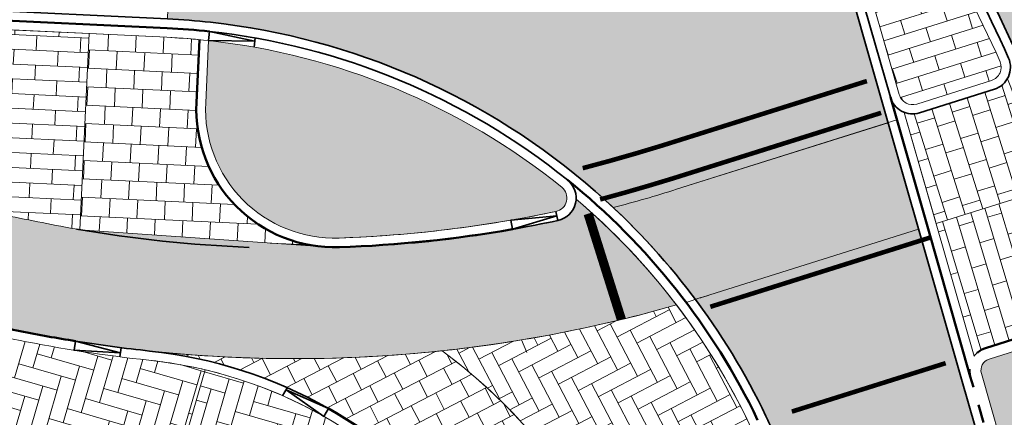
# Model space of a CAD drawing. Header units: metres. Extents: x 196674 to 197628, y 355499 to 356232.
# Tile 89 of 209: x 197162 to 197183, y 355697 to 355706. Entities that reach past the tile are written whole.
import ezdxf

# ---------------------------------------------------------------- set-up
doc = ezdxf.new("R2010")
doc.units = ezdxf.units.M
doc.linetypes.add('VH-TROTTOIRBAND-SO', pattern=[15, 5, -2, 2, -2, 2, -2])
doc.linetypes.add('VW-5050_STREEP', pattern=[1, 0.5, -0.5])
doc.layers.get('0').update_dxf_attribs({"lineweight": 25})
for name, color, linetype, lineweight, true_color in [('N-WE-GR-BEPLANTING_BEPLANTINGSPLAN_DERDEN-V', 7, 'Continuous', 5, 0xd3e799), ('N-WE-GR-BEPLANTING_BEPLANTINGSPLAN_KRAGTEN-V', 7, 'Continuous', 5, 0xa3c04c), ('N-WE-VH-GESLOTENVERHARDING_ASFALT_FIETSPAD-A-200', 7, 'Continuous', 5, 0xe98094), ('N-WE-VH-GESLOTENVERHARDING_ASFALT_RIJBAAN-V', 7, 'Continuous', 5, 0xd6d6d6), ('N-WE-VH-GOOT-TEGEL_200x200-G', 7, 'Continuous', 35, 0x00a5a5), ('N-WE-VH-KANTOPSLUITING_GELEIDEBAND_50 200-G', 1, 'Continuous', 35, 0xff0000), ('N-WE-VH-KANTOPSLUITING_OPSLUITBAND_200X250-G', 7, 'Continuous', 50, 0x0029a5), ('N-WE-VH-KANTOPSLUITING_TROTTOIRBAND_180X200-G', 6, 'Continuous', 35, 0xff00ff), ('N-WE-VH-KANTOPSLUITING_TROTTOIRBAND_230X250-G', 190, 'VH-TROTTOIRBAND-SO', 50, 0x7f00ff), ('N-WE-VH-KANTOPSLUITING_VERLAGINGSBAND_GELEIDEBAND_50 200-G', 1, 'Continuous', 35, 0xff0000), ('N-WE-VH-KANTOPSLUITING_VERLAGINGSBAND_TROTTOIRBAND_180 200-G', 6, 'Continuous', 35, 0xff00ff), ('N-WE-VH-OPENVERHARDING_STRAATBAKSTEEN_ROOD_ELLEBOOG_LINGE-A', 7, 'Continuous', 5, 0xdaaea0), ('N-WE-VH-OPENVERHARDING_STRAATBAKSTEEN_ROOD_HALFSTEENS-LINGE-A', 7, 'Continuous', 5, 0xdaaea0), ('N-WE-VH-OPENVERHARDING_TEGEL_200x300_FIETSPAD_ROOD-A', 7, 'Continuous', 5, 0xe04d68), ('N-WE-VW-MARKERING_DWARS_DRIEHOEK-G', 7, 'VW-HAAIETAND50_L', 35, 0xffffff), ('N-WE-VW-MARKERING_DWARS_DRIEHOEK_30-G', 7, 'VW-HAAIETAND30_L', 35, 0xffffff), ('N-WE-VW-MARKERING_DWARS_OVERSTEEK_BLOKSTREEP-G', 7, 'VW-BLOK50', 50, 0xffffff), ('N-WE-VW-MARKERING_DWARS_OVERSTEEK_KANALISATIESTREEP50-G', 7, 'VW-5050_STREEP', 13, 0xffffff), ('N-WE-VW-MARKERING_DWARS_STOPSTREEP_020-G', 7, 'Continuous', 18, 0xffffff)]:
    doc.layers.add(name, color=color, linetype=linetype, lineweight=lineweight, true_color=true_color)
doc.layers.add('N-WE-VH-HULPLIJN-G', color=40, linetype='Continuous', lineweight=5, plot=False)
doc.layers.add('N-WE-VH-KANTOPSLUITING_ACHTERKANTBAND-G', color=50, linetype='Continuous', lineweight=18)
doc.layers.add('N-WE-VH-MATERIAALGRENS-G', color=7, linetype='Continuous', lineweight=13)
doc.linetypes.add('VW-BLOK50', pattern='A,0,-0.5,[148,NLCS.SHX,S=1,R=0,X=-0.5,Y=0],-0.5', length=1)
doc.linetypes.add('VW-HAAIETAND30_L', pattern='A,0,-0.3,[150,NLCS.SHX,S=0.6,R=0,X=-0.375,Y=-0.15],-0.3', length=0.6)
doc.linetypes.add('VW-HAAIETAND50_L', pattern='A,0,-0.5,[150,NLCS.SHX,S=1,R=0,X=-0.625,Y=-0.25],-0.5', length=1)

# ---------------------------------------------------------------- blocks, each defined once
blk = doc.blocks.new('Verloopband')
at = {"flags": 128}
blk.add_lwpolyline([(-0.2763672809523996, 0.9662406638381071), (0, 0), (-0.4622285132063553, 0.8923814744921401)], close=True, dxfattribs=at)

msp = doc.modelspace()

# ---------------------------------------------------------------- hatches: boundary and pattern name
at = {"layer": 'N-WE-GR-BEPLANTING_BEPLANTINGSPLAN_DERDEN-V'}
h = msp.add_hatch(color=256, dxfattribs=at)
h.dxf.hatch_style = 1
edge = h.paths.add_edge_path()
edge.add_line((197165.6555411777, 355705.376516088), (197165.5915498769, 355704.025457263))
edge.add_arc((197168.3884144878, 355703.8929870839), 2.800000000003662, 177.2882798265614, 272.0041213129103)
edge.add_arc((197167.5281184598, 355728.4779396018), 27.39999999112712, 272.0041213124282, 281.9343792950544)
edge.add_arc((197173.132162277, 355701.963703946), 0.3000000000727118, 281.9343793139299, 411.1930699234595)
edge.add_arc((197164.0450402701, 355690.6644024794), 14.80000000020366, 51.19306994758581, 83.75283844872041)
at = {"layer": 'N-WE-GR-BEPLANTING_BEPLANTINGSPLAN_KRAGTEN-V'}
h = msp.add_hatch(color=256, dxfattribs=at)
h.dxf.hatch_style = 1
edge = h.paths.add_edge_path()
edge.add_arc((197184.5223729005, 355698.8118697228), 0.2499999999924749, 17.52599308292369, 107.471987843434)
edge.add_line((197184.4473130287, 355699.0503356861), (197182.5940789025, 355698.4670091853))
edge.add_arc((197182.6691387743, 355698.228543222), 0.2500000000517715, 107.4719878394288, 195.9781583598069)
edge.add_line((197182.428797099, 355698.1597254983), (197183.0349455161, 355696.0427893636))
edge.add_arc((197278.9312739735, 355723.5010611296), 99.74999999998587, 195.978158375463, 224.3748619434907)
edge.add_line((197207.6320106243, 355653.7409181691), (197208.8819971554, 355654.9639215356))
edge.add_arc((197307.2481746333, 355737.5683865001), 128.4500000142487, 197.525993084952, 220.0223613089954, ccw=False)
edge = h.paths.add_edge_path()
edge.add_line((197220.0100063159, 355647.2930438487), (197208.8819971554, 355654.9639215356))
edge.add_line((197208.8819971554, 355654.9639215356), (197207.6320106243, 355653.7409181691))
edge.add_arc((197278.9312739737, 355723.5010611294), 99.75000000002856, 224.3748619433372, 229.8253847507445)
edge.add_line((197214.5806311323, 355647.2838894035), (197217.7628413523, 355644.5971290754))
edge.add_line((197217.7628413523, 355644.5971290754), (197218.0531450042, 355644.9409659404))
edge.add_line((197218.0531450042, 355644.9409659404), (197252.0730506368, 355616.2246870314))
edge.add_line((197252.0730506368, 355616.2246870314), (197253.4384263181, 355617.8422347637))
edge.add_line((197253.4384263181, 355617.8422347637), (197254.0667806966, 355618.5866402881))
edge.add_line((197254.0667806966, 355618.5866402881), (197227.6995309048, 355640.843295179))
edge.add_line((197227.6995309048, 355640.843295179), (197225.212884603, 355642.907347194))
edge.add_line((197225.212884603, 355642.907347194), (197220.0100063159, 355647.2930438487))
at = {"layer": 'N-WE-VH-GESLOTENVERHARDING_ASFALT_FIETSPAD-A-200'}
h = msp.add_hatch(color=256, dxfattribs=at)
h.dxf.hatch_style = 1
edge = h.paths.add_edge_path()
edge.add_line((197180.4042206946, 355703.5956810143), (197175.8136264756, 355702.1509504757))
edge.add_arc((197167.5281184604, 355728.4779396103), 27.59999999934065, 284.49730169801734, 287.4695898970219, ccw=False)
edge.add_arc((197164.0450402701, 355690.6644024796), 15.19999999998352, 36.770423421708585, 46.86619421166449, ccw=False)
edge.add_arc((197278.3743719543, 355375.0130080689), 340.4380680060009, 107.40624309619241, 107.46150146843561, ccw=False)
edge.add_line((197176.534105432, 355699.8616470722), (197181.0650947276, 355701.2876190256))
edge.add_line((197181.0650947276, 355701.2876190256), (197180.4042206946, 355703.5956810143))
at = {"layer": 'N-WE-VH-GESLOTENVERHARDING_ASFALT_RIJBAAN-V'}
h = msp.add_hatch(color=256, dxfattribs=at)
h.dxf.hatch_style = 1
edge = h.paths.add_edge_path()
edge.add_arc((197184.0370121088, 355721.0763617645), 1.200000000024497, 144.7400946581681, 301.4717702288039, ccw=False)
edge.add_line((197183.0571619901, 355721.7691054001), (197169.5565461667, 355717.3436780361))
edge.add_arc((197169.1947949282, 355716.1995032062), 1.200000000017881, -75.51187812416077, 72.4547229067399, ccw=False)
edge.add_line((197169.4950100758, 355715.0376637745), (197179.3686759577, 355707.2122574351))
edge.add_arc((197180.5223159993, 355707.542582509), 1.199999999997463, 32.768411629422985, 195.9781583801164, ccw=False)
edge.add_line((197181.5313541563, 355708.1920761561), (197184.6635061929, 355720.0528847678))
edge = h.paths.add_edge_path()
edge.add_arc((197199.5513079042, 355710.1079178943), 20.20000372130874, 132.0998019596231, 133.3257529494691, ccw=False)
edge.add_line((197186.0087395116, 355725.0958794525), (197182.2522501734, 355728.3493696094))
edge.add_arc((197165.4462604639, 355761.8427624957), 37.47330592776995, 296.5162957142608, 296.6461381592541, ccw=False)
edge.add_arc((197165.4462604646, 355761.8427624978), 37.47330592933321, 296.0033767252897, 296.5162957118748, ccw=False)
edge.add_arc((197165.4462604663, 355761.8427624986), 37.47330592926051, 275.8444715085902, 296.0033767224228, ccw=False)
edge.add_arc((197164.150320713, 355774.5033028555), 50.20000000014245, 272.80224157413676, 275.84447150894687, ccw=False)
edge.add_arc((197164.1503207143, 355774.5033028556), 50.20000000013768, 267.28827983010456, 272.80224157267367, ccw=False)
edge.add_line((197161.7753196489, 355724.3595159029), (197161.3497737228, 355724.3796713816))
edge.add_line((197161.3497737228, 355724.3796713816), (197161.0501096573, 355724.3938646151))
edge.add_line((197161.0501096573, 355724.3938646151), (197160.7615139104, 355718.5009194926))
edge.add_line((197160.7615139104, 355718.5009194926), (197163.9049853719, 355718.3520326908))
edge.add_arc((197162.8640737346, 355696.1759104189), 22.20053819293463, 80.28935739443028, 87.31260041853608, ccw=False)
edge.add_arc((197162.8641482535, 355696.1764436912), 22.19999999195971, 72.45472289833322, 80.2893148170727, ccw=False)
edge.add_line((197169.5565461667, 355717.3436780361), (197183.0571619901, 355721.7691054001))
edge.add_arc((197199.5513057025, 355710.107920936), 20.19999999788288, 133.3257543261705, 144.7400948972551, ccw=False)
edge = h.paths.add_edge_path()
edge.add_line((197194.2712619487, 355717.9397203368), (197188.600366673, 355722.8512747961))
edge.add_arc((197166.2863465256, 355750.0748764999), 35.19999978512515, 308.2956756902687, 309.3400051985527, ccw=False)
edge.add_arc((197166.2863463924, 355750.074876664), 35.19999999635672, 301.4717702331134, 308.2956756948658, ccw=False)
edge.add_line((197184.6635061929, 355720.0528847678), (197181.5313541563, 355708.1920761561))
edge.add_arc((197162.8641482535, 355696.1764436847), 22.19999999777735, 23.641517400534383, 32.76841163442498, ccw=False)
edge.add_arc((197162.8641482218, 355696.1764436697), 22.20000003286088, 22.150112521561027, 23.641517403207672, ccw=False)
edge.add_line((197183.4257709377, 355704.5466093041), (197192.2229043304, 355707.3152023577))
edge.add_arc((197207.194839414, 355709.9383988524), 15.19999999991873, 148.2372776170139, 189.937785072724, ccw=False)
edge = h.paths.add_edge_path()
edge.add_line((197169.4950100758, 355715.0376637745), (197169.297446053, 355715.00390179))
edge.add_arc((197166.2863463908, 355750.0748766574), 35.19999999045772, 270.25339821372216, 274.9072274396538, ccw=False)
edge.add_arc((197166.2863463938, 355750.0748767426), 35.20000007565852, 268.02882326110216, 270.2533982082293, ccw=False)
edge.add_line((197165.0755812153, 355714.895706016), (197164.7641640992, 355705.8473817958))
edge.add_arc((197164.0450402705, 355690.6644024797), 15.19999999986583, 83.75283845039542, 87.28827982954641, ccw=False)
edge.add_arc((197164.0450402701, 355690.6644024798), 15.19999999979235, 48.81751667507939, 83.75283844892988, ccw=False)
edge.add_arc((197164.04504027, 355690.6644024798), 15.19999999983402, 46.86619421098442, 48.81751667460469, ccw=False)
edge.add_arc((197167.5281184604, 355728.4779396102), 27.59999999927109, 284.4973016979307, 287.4695898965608)
edge.add_line((197175.8136264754, 355702.1509504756), (197180.4042206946, 355703.5956810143))
edge.add_line((197180.4042206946, 355703.5956810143), (197180.261521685, 355704.0940485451))
edge.add_line((197180.261521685, 355704.0940485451), (197179.3686759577, 355707.2122574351))
edge.add_line((197179.3686759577, 355707.2122574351), (197169.4950100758, 355715.0376637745))
h = msp.add_hatch(color=256, dxfattribs=at)
h.dxf.hatch_style = 1
edge = h.paths.add_edge_path()
edge.add_line((197182.6023305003, 355695.9189174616), (197181.9961820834, 355698.0358535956))
edge.add_line((197181.9961820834, 355698.0358535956), (197181.0650947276, 355701.2876190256))
edge.add_line((197181.0650947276, 355701.2876190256), (197176.5341054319, 355699.8616470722))
edge.add_arc((197278.3743719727, 355375.0130080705), 340.4380680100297, 107.4062430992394, 107.4615014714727)
edge.add_arc((197164.04504027, 355690.6644024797), 15.19999999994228, 25.6065690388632, 36.770423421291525, ccw=False)
edge.add_arc((197164.0450402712, 355690.6644024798), 15.19999999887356, 24.58050938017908, 25.606569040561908, ccw=False)
edge.add_line((197177.8675807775, 355696.9871687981), (197186.0985369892, 355678.9930314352))
edge.add_arc((197272.3075396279, 355718.4271266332), 94.80000000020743, 204.5805093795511, 209.8398933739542)
edge.add_arc((197272.3075396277, 355718.427126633), 94.79999999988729, 209.8398933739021, 229.8253847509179)
edge.add_line((197211.1502369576, 355645.9921604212), (197215.6984598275, 355642.1520669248))
edge.add_line((197215.6984598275, 355642.1520669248), (197217.4725377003, 355644.2532922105))
edge.add_line((197217.4725377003, 355644.2532922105), (197214.2903274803, 355646.9400525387))
edge.add_arc((197278.9312739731, 355723.5010611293), 100.1999999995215, 195.9781583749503, 229.8253847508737, ccw=False)
at = {"layer": 'N-WE-VH-OPENVERHARDING_STRAATBAKSTEEN_ROOD_ELLEBOOG_LINGE-A', "true_color": 0xb05e45}
h = msp.add_hatch(dxfattribs=at)
h.set_pattern_fill('AVH-ROO_BSS_LINGEFRMT_ELLEBOOG', color=25, scale=4, angle=297.5950567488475, pattern_type=2)
h.set_pattern_definition([(297.5950567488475, (0, 0), (0.431828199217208, -0.1353676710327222), [1.28, -0.64]), (207.5950567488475, (0.8507938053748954, 0.4446907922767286), (0.4318281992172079, -0.1353676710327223), [1.28, -0.64])])
edge = h.paths.add_edge_path()
edge.add_arc((197164.0450402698, 355690.6644024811), 14.79999999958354, 24.58050937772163, 25.60656903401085)
edge.add_arc((197164.0451986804, 355690.6644886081), 14.799819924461, 25.60653339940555, 37.35215451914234)
edge.add_arc((197167.5281055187, 355728.4780057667), 30.00006715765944, 276.1175887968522, 286.02513410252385, ccw=False)
edge.add_arc((197163.3238794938, 355688.6989392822), 12.4007568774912, 25.59230151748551, 53.35582924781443, ccw=False)
edge.add_arc((197321.1315102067, 355758.2856562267), 160.0748227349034, 203.656347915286, 207.5265265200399)
edge.add_line((197179.177644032, 355684.3055997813), (197182.4469373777, 355686.0143859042))
edge.add_line((197182.4469373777, 355686.0143859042), (197177.5038297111, 355696.8207802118))
h = msp.add_hatch(dxfattribs=at)
h.set_pattern_fill('AVH-ROO_BSS_LINGEFRMT_ELLEBOOG', color=25, scale=4, angle=343.7788765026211, pattern_type=2)
h.set_pattern_definition([(343.7788765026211, (0, 0), (0.3966514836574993, 0.217870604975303), [1.28, -0.64]), (253.7788765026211, (0.2681713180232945, 0.9217831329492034), (0.3966514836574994, 0.2178706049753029), [1.28, -0.64])])
edge = h.paths.add_edge_path()
edge.add_line((197164.7165886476, 355695.2678839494), (197165.5801805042, 355698.2363013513))
edge.add_arc((197163.3244813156, 355688.6994349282), 9.800000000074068, 76.69272004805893, 83.96759463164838)
edge.add_arc((197167.5281184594, 355728.4779396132), 30.20000000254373, 258.5353396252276, 263.96759463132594, ccw=False)
edge.add_arc((197141.6888652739, 355601.0717662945), 99.80000001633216, 78.53533962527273, 79.23748267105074)
edge.add_arc((197141.6888652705, 355601.0717662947), 99.80000001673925, 79.23748266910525, 80.82088474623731)
edge.add_line((197157.6090968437, 355699.5937751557), (197157.4805680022, 355695.9182188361))
edge.add_line((197157.4805680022, 355695.9182188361), (197157.1894276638, 355687.5924399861))
edge.add_line((197157.1894276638, 355687.5924399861), (197151.0084265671, 355687.8085805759))
edge.add_line((197151.0084265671, 355687.8085805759), (197150.8640886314, 355684.7472354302))
edge.add_line((197150.8640886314, 355684.7472354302), (197157.0796872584, 355684.454179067))
edge.add_line((197157.0796872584, 355684.454179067), (197157.338, 355684.442))
edge.add_line((197157.338, 355684.442), (197160.623, 355683.882))
edge.add_line((197160.623, 355683.882), (197161.341, 355683.665))
edge.add_line((197161.341, 355683.665), (197162.8376451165, 355683.0528692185))
edge.add_line((197162.8376451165, 355683.0528692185), (197163.6307151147, 355684.9919063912))
edge.add_arc((197155.549230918, 355665.3843148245), 21.20773523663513, 67.60045424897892, 72.55066058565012)
edge.add_line((197161.9086335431, 355685.6161222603), (197164.7165886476, 355695.2678839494))
h = msp.add_hatch(dxfattribs=at)
h.set_pattern_fill('AVH-ROO_BSS_LINGEFRMT_ELLEBOOG', color=25, scale=4, angle=163.7788765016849, pattern_type=2)
h.set_pattern_definition([(163.7788765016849, (0, 0), (-0.3966514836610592, -0.217870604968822), [1.28, -0.64]), (73.77887650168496, (-0.2681713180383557, -0.9217831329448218), (-0.3966514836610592, -0.217870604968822), [1.28, -0.64])])
edge = h.paths.add_edge_path()
edge.add_line((197165.5801805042, 355698.2363013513), (197164.7165886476, 355695.2678839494))
edge.add_arc((197161.6590347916, 355685.7467829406), 10.00000000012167, 40.10816866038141, 72.1963845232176, ccw=False)
edge.add_line((197169.307330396, 355692.1891097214), (197171.7897119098, 355693.6370326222))
edge.add_arc((197163.3244813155, 355688.6994349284), 9.800000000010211, 30.25414701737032, 76.6927200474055)
at = {"layer": 'N-WE-VH-OPENVERHARDING_STRAATBAKSTEEN_ROOD_HALFSTEENS-LINGE-A', "true_color": 0xb05e45}
h = msp.add_hatch(dxfattribs=at)
h.set_pattern_fill('AVH-BSS_LINGEFORMAAT_HALFST', color=25, scale=4, angle=287.4695898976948, pattern_type=2)
h.set_pattern_definition([(287.4695898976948, (196825.8108468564, 355944.3732953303), (0.746052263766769, -0.7716255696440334), [0.32, -0.32]), (17.46958989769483, (196825.8108468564, 355944.3732953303), (-0.09606386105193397, 0.3052404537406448), [])])
edge = h.paths.add_edge_path()
edge.add_arc((197182.5597046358, 355704.7982218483), 0.2999999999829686, 287.4695899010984, 383.641517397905)
edge.add_arc((197162.8641482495, 355696.1764436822), 21.80000000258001, 23.64151740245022, 32.76841163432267)
edge.add_arc((197180.5223159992, 355707.542582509), 0.799999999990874, 32.76841162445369, 195.9781583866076)
edge.add_line((197179.7532226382, 355707.322365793), (197180.6460683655, 355704.204156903))
edge.add_arc((197180.9344783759, 355704.2867381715), 0.2999999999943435, 195.9781583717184, 287.4695899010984)
edge.add_line((197181.0245382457, 355704.0005752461), (197182.6497645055, 355704.512058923))
h = msp.add_hatch(dxfattribs=at)
h.set_pattern_fill('AVH-BSS_LINGEFORMAAT_HALFST', color=25, scale=4, angle=87.28827982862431, pattern_type=2)
h.set_pattern_definition([(87.28827982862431, (196825.8108468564, 355944.3732953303), (-0.4340441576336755, 0.9816341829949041), [0.32, -0.32]), (177.2882798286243, (196825.8108468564, 355944.3732953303), (-0.01513944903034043, -0.3196416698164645), [])])
edge = h.paths.add_edge_path()
edge.add_line((197163.0597851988, 355705.5276592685), (197160.6624726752, 355705.6412051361))
edge.add_line((197160.6624726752, 355705.6412051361), (197160.4773810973, 355701.7333363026))
edge.add_arc((197141.6888652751, 355601.0717662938), 102.4000000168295, 78.53533962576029, 79.4273807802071, ccw=False)
edge.add_arc((197167.5281184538, 355728.4779395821), 27.59999997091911, 258.5353396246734, 260.2591226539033)
edge.add_line((197162.8584032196, 355701.2758485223), (197163.0597851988, 355705.5276592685))
h = msp.add_hatch(dxfattribs=at)
h.set_pattern_fill('AVH-BSS_LINGEFORMAAT_HALFST', color=25, scale=4, angle=16.68674295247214, pattern_type=2)
h.set_pattern_definition([(16.68674295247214, (196825.8108468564, 355944.3732953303), (0.7817467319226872, 0.7354400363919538), [0.32, -0.32]), (106.6867429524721, (196825.8108468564, 355944.3732953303), (-0.3065244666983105, -0.09188444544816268), [])])
edge = h.paths.add_edge_path()
edge.add_line((197183.8277597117, 355702.1570721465), (197181.446774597, 355701.4077395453))
edge.add_line((197181.446774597, 355701.4077395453), (197181.4481147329, 355701.4030592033))
edge.add_line((197181.4481147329, 355701.4030592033), (197182.270620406, 355698.5305086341))
edge.add_arc((197182.6691387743, 355698.228543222), 0.4999999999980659, 107.471987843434, 142.8480560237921, ccw=False)
edge.add_line((197182.5190190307, 355698.7054751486), (197184.3722531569, 355699.2888016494))
edge.add_arc((197184.5223729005, 355698.8118697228), 0.4999999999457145, 70.56700572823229, 107.4719878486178, ccw=False)
edge.add_arc((197307.2481746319, 355737.5683865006), 128.4000000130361, 196.0090420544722, 197.3477096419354, ccw=False)
at = {"layer": 'N-WE-VH-OPENVERHARDING_TEGEL_200x300_FIETSPAD_ROOD-A'}
h = msp.add_hatch(dxfattribs=at)
h.set_pattern_fill('AVH-TEGEL_200X300_HALFST', color=256, scale=2, angle=87.2882798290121, pattern_type=2)
h.set_pattern_definition([(87.2882798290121, (0, 0), (-0.3995520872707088, 0.01892431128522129), []), (177.2882798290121, (0, 0), (-0.02838646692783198, -0.5993281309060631), [0.4, -0.4]), (177.2882798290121, (0.01892431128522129, 0.3995520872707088), (-0.02838646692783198, -0.5993281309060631), [-0.4, 0.4])])
edge = h.paths.add_edge_path()
edge.add_arc((197167.5281184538, 355728.4779395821), 27.5999999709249, 258.53533962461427, 260.25912265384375, ccw=False)
edge.add_arc((197141.6888652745, 355601.0717662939), 102.400000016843, 78.53533962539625, 79.4273807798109)
edge.add_arc((197141.6888652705, 355601.071766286), 102.400000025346, 79.42738077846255, 87.28827982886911)
edge.add_line((197146.533488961, 355703.3571006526), (197098.3453791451, 355705.6394733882))
edge.add_line((197098.3453791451, 355705.6394733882), (197098.2579475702, 355703.2409239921))
edge.add_line((197098.2579475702, 355703.2409239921), (197146.4199430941, 355700.9597881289))
edge.add_arc((197141.6888652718, 355601.0717662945), 100.0000000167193, 79.23748266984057, 87.28827982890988, ccw=False)
edge.add_arc((197141.6888652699, 355601.0717662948), 100.0000000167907, 78.53533962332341, 79.23748266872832, ccw=False)
edge.add_arc((197167.5281184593, 355728.477939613), 30.00000000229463, 258.5353396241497, 263.967594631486)
edge.add_arc((197167.5281184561, 355728.4779395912), 29.99999998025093, 263.9675946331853, 279.4350725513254)
edge.add_arc((197167.5280735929, 355728.4781382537), 30.00020330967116, 279.4350948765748, 286.0251267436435)
edge.add_arc((197164.0450402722, 355690.6644024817), 14.7999999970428, 37.35204463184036, 49.62854945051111)
edge.add_arc((197173.1321622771, 355701.963703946), 0.5000000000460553, 281.9343792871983, 357.27670242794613, ccw=False)
edge.add_arc((197167.9857211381, 355724.7344567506), 23.84503813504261, 271.219791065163, 282.71870954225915, ccw=False)
edge.add_arc((197168.3884144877, 355703.8929870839), 2.999999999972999, 265.9625845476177, 272.004121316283, ccw=False)
edge.add_line((197168.1771908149, 355700.9004322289), (197162.8584032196, 355701.2758485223))
h = msp.add_hatch(dxfattribs=at)
h.set_pattern_fill('AVH-TEGEL_200X300_HALFST', color=256, scale=2, angle=177.2882798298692, pattern_type=2)
h.set_pattern_definition([(177.2882798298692, (0, 0), (-0.0189243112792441, -0.3995520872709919), []), (267.2882798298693, (0, 0), (0.5993281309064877, -0.02838646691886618), [0.4, -0.4]), (267.2882798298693, (-0.3995520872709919, 0.0189243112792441), (0.5993281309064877, -0.02838646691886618), [-0.4, 0.4])])
edge = h.paths.add_edge_path()
edge.add_line((197165.3917738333, 355704.0349194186), (197165.4562854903, 355705.39696461))
edge.add_arc((197164.0450402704, 355690.6644024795), 14.80000000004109, 84.52828157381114, 87.28827982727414)
edge.add_line((197164.7452397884, 355705.4478297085), (197163.0597851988, 355705.5276592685))
edge.add_line((197163.0597851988, 355705.5276592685), (197162.8584032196, 355701.2758485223))
edge.add_line((197162.8584032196, 355701.2758485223), (197168.1771908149, 355700.9004322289))
edge.add_arc((197168.3884144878, 355703.8929870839), 2.999999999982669, 177.2882798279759, 265.9625845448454, ccw=False)
h = msp.add_hatch(dxfattribs=at)
h.set_pattern_fill('AVH-TEGEL_200X300_HALFST', color=256, scale=2, angle=287.4695898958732, pattern_type=2)
h.set_pattern_definition([(287.4695898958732, (0, 0), (0.3815505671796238, 0.1200798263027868), []), (17.46958989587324, (0, 0), (-0.1801197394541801, 0.5723258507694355), [0.4, -0.4]), (17.46958989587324, (0.1200798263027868, -0.3815505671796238), (-0.1801197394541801, 0.5723258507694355), [-0.4, 0.4])])
edge = h.paths.add_edge_path()
edge.add_arc((197182.5597046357, 355704.7982218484), 0.5000000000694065, 287.4695899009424, 329.98026987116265, ccw=False)
edge.add_line((197182.7098044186, 355704.3212836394), (197181.0845781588, 355703.8097999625))
edge.add_arc((197180.9344783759, 355704.2867381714), 0.4999999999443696, 249.10826072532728, 287.4695898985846, ccw=False)
edge.add_line((197180.7561767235, 355703.8196102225), (197181.446774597, 355701.4077395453))
edge.add_line((197181.446774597, 355701.4077395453), (197183.8277395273, 355702.1570657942))
edge.add_arc((197162.8641482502, 355696.1764436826), 21.80000000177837, 15.92271397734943, 22.58289440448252)
h = msp.add_hatch(dxfattribs=at)
h.set_pattern_fill('AVH-TEGEL_200X300_HALFST', color=256, scale=2, angle=27.40521948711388, pattern_type=2)
h.set_pattern_definition([(27.40521948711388, (0, 0), (-0.1841122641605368, 0.3551093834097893), []), (117.4052194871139, (0, 0), (-0.5326640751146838, -0.2761683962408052), [0.4, -0.4]), (117.4052194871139, (0.3551093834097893, 0.1841122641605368), (-0.5326640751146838, -0.2761683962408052), [-0.4, 0.4])])
edge = h.paths.add_edge_path()
edge.add_arc((197163.3244813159, 355688.6994349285), 12.3999999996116, 25.59143721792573, 41.84792275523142)
edge.add_arc((197163.3244813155, 355688.6994349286), 12.39999999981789, 41.84792275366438, 53.35669354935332)
edge.add_arc((197167.528118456, 355728.477939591), 29.99999998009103, 263.96759463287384, 276.1175776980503, ccw=False)
edge.add_arc((197163.3244813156, 355688.6994349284), 9.999999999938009, 23.240135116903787, 83.9675946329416, ccw=False)
edge.add_line((197172.5130729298, 355692.6452915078), (197172.8407610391, 355691.8822145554))
edge.add_arc((197310.6696352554, 355751.0700632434), 150.0000000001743, 203.2401351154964, 213.7438524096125)
edge.add_line((197185.9402525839, 355667.7479107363), (197188.002371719, 355669.5492340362))
edge.add_arc((197312.114176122, 355753.7885360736), 149.999999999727, 207.595056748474, 214.1661985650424, ccw=False)
edge.add_arc((197321.1315102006, 355758.2856562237), 160.0748227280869, 203.6563479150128, 207.5265265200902, ccw=False)

# ---------------------------------------------------------------- linework, layer by layer
at = {"layer": 'N-WE-VH-GOOT-TEGEL_200x200-G', "ltscale": 0.2, "flags": 128}
for points in [[(197220.7992550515, 355637.8454330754), (197211.1502369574, 355645.9921604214, -0.08742487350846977), (197190.0761980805, 355671.2567284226, -0.02295242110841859), (197186.0985369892, 355678.9930314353), (197177.8675807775, 355696.9871687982, 0.004477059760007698), (197177.7521415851, 355697.2336774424, 0.1016245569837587), (197174.0536231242, 355702.1041694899, 0.1536258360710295), (197165.6990682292, 355705.7741407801, 0.01542749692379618), (197164.7641640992, 355705.8473817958), (197160.4816209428, 355706.0502193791), (197103.1210481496, 355708.7670349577), (197091.4020828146, 355711.8707758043, 0.07680564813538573)], [(197217.4725377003, 355644.2532922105), (197214.2903274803, 355646.9400525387, -0.1487695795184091), (197182.6023305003, 355695.9189174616), (197181.9961820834, 355698.0358535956), (197181.0635680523, 355701.2929508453), (197180.261521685, 355704.0940485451), (197179.3686759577, 355707.2122574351, -0.8632510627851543), (197181.5313541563, 355708.1920761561, -0.03984465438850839), (197183.2009553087, 355705.0789309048, -0.03337000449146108), (197184.2045303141, 355702.2942940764, 4.472644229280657e-05), (197184.2108430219, 355702.2722814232, 0.006628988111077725), (197185.1898792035, 355699.0226666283, 0.09835553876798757), (197209.1875273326, 355655.2998660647), (197220.2833601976, 355647.6511684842), (197225.5016091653, 355643.2525153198), (197227.9877388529, 355641.1888921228)]]:
    msp.add_lwpolyline(points, format="xyb", dxfattribs=at)
at = {"layer": 'N-WE-VH-HULPLIJN-G', "flags": 128}
for points in [[(197194.2712619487, 355717.9397203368), (197188.600366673, 355722.8512747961, -0.004556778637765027), (197188.1004833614, 355722.4491019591, -0.02978370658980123), (197184.6635061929, 355720.0528847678), (197184.6635061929, 355720.0528847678), (197181.5313541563, 355708.1920761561, -0.03984465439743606), (197183.2009553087, 355705.0789309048, -0.00650757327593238), (197183.4257709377, 355704.5466093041), (197192.2229043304, 355707.3152023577, -0.183987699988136)], [(197169.4950100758, 355715.0376637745), (197169.297446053, 355715.00390179, -0.02030895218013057), (197166.4420225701, 355714.8752209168, -0.009706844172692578), (197165.0755812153, 355714.895706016), (197164.7641640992, 355705.8473817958, -0.01542749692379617), (197165.6990682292, 355705.7741407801, -0.1536258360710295), (197174.0536231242, 355702.1041694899, -0.00851445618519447), (197174.4373481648, 355701.7567393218, 0.01296978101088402), (197175.8136264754, 355702.1509504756), (197180.4042206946, 355703.5956810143), (197180.261521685, 355704.0940485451), (197179.3686759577, 355707.2122574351)], [(197162.8584032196, 355701.2758485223, -0.007521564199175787), (197162.0422462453, 355701.4286289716, 0.003892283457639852), (197160.4773810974, 355701.7333363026, 0.03431309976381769), (197146.533488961, 355703.3571006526), (197098.3453791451, 355705.6394733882), (197098.2579475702, 355703.2409239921), (197146.4199430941, 355700.9597881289, -0.03514268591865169), (197160.3627318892, 355699.312728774, -0.003063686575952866), (197161.5652138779, 355699.0765150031, 0.02370712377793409), (197164.3753906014, 355698.6440610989, 0.06759225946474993), (197172.4460137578, 355698.8837796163, 0.02876236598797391), (197175.8098962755, 355699.6437211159, 0.05361764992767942), (197173.6315975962, 355701.9399476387, -0.3411208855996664), (197173.2355579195, 355701.474511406, -0.05021564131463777), (197168.4933286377, 355700.8948221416, -0.02636728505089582), (197168.1771908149, 355700.9004322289)], [(197163.0597851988, 355705.5276592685), (197160.6624726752, 355705.6412051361), (197160.4773810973, 355701.7333363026, -0.003892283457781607), (197162.0422462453, 355701.4286289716, 0.007521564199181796), (197162.8584032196, 355701.2758485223)], [(197165.3917738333, 355704.0349194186), (197165.4562854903, 355705.39696461, 0.01204334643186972), (197164.7452397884, 355705.4478297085), (197163.0597851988, 355705.5276592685), (197162.8584032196, 355701.2758485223), (197168.1771908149, 355700.9004322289, -0.4074527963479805)], [(197165.6555411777, 355705.376516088), (197165.5915498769, 355704.025457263, 0.4385314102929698), (197168.486334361, 355701.0946998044, 0.04335605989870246), (197173.1941996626, 355701.670188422, 0.6325322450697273), (197173.320171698, 355702.197482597, 0.1430323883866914)], [(197182.9926312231, 355704.5480727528, -0.1876448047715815), (197182.7098044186, 355704.3212836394), (197181.0845781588, 355703.8097999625, -0.1689637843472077), (197180.7561767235, 355703.8196102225), (197181.446774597, 355701.4077395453), (197183.8277395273, 355702.1570657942, 0.02906870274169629)], [(197180.4042206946, 355703.5956810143), (197175.8136264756, 355702.1509504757, -0.01296978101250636), (197174.4373481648, 355701.7567393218, -0.04407962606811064), (197176.2208556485, 355699.7632771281, -0.0002411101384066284), (197176.534105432, 355699.8616470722), (197181.0650947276, 355701.2876190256)], [(197183.8277597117, 355702.1570721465), (197181.446774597, 355701.4077395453), (197181.4481147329, 355701.4030592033), (197182.270620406, 355698.5305086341, -0.1555949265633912), (197182.5190190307, 355698.7054751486), (197184.3722531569, 355699.2888016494, -0.1624347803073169), (197184.6887250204, 355699.2833853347, -0.005841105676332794)], [(197182.6023305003, 355695.9189174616), (197181.9961820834, 355698.0358535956), (197181.0650947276, 355701.2876190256), (197176.5341054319, 355699.8616470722, 0.0002411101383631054), (197176.2208556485, 355699.7632771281, -0.04875006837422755), (197177.7521415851, 355697.2336774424, -0.004477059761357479), (197177.8675807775, 355696.9871687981), (197186.0985369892, 355678.9930314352, 0.02295242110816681), (197190.0761980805, 355671.2567284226, 0.08742487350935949), (197211.1502369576, 355645.9921604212), (197215.6984598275, 355642.1520669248), (197217.4725377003, 355644.2532922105), (197214.2903274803, 355646.9400525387, -0.1487695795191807)], [(197164.7165886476, 355695.2678839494), (197165.5801805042, 355698.2363013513, 0.03175329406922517), (197164.3543724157, 355698.4451685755, -0.02370712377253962), (197161.5254611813, 355698.8805055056, 0.00306368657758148), (197160.325384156, 355699.1162468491, 0.006909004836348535), (197157.6090968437, 355699.5937751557), (197157.4805680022, 355695.9182188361), (197157.1894276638, 355687.5924399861), (197151.0084265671, 355687.8085805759), (197150.8640886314, 355684.7472354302), (197157.0796872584, 355684.454179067), (197157.338, 355684.442), (197160.623, 355683.882), (197161.341, 355683.665), (197162.8376451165, 355683.0528692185), (197163.6307151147, 355684.9919063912, 0.02160270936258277), (197161.9086335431, 355685.6161222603)], [(197177.5038297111, 355696.8207802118, 0.004477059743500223), (197177.3914283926, 355697.0608017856, 0.05129485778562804), (197175.8098943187, 355699.6437205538, -0.04325677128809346), (197170.7251919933, 355698.6487807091, -0.1217373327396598), (197174.5080052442, 355694.0556269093, 0.01688844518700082), (197179.177644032, 355684.3055997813), (197182.4469373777, 355686.0143859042)], [(197184.7607680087, 355698.8871543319, 0.4139375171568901), (197184.4473130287, 355699.0503356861), (197182.5940789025, 355698.4670091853, 0.4065976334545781), (197182.428797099, 355698.1597254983), (197183.0349455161, 355696.0427893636, 0.1245419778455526), (197207.6320106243, 355653.7409181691), (197208.8819971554, 355654.9639215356, -0.09847540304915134)], [(197174.508005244, 355694.0556269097, 0.07105150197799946), (197172.5614675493, 355696.9721663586, 0.05025873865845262), (197170.7251919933, 355698.6487807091, -0.05306402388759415), (197164.3753906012, 355698.6440610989, -0.271354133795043), (197172.5130729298, 355692.6452915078), (197172.8407610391, 355691.8822145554, 0.04586322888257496), (197185.9402525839, 355667.7479107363), (197188.002371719, 355669.5492340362, -0.02867987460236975), (197179.177644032, 355684.3055997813, -0.01688844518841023)], [(197165.5801805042, 355698.2363013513), (197164.7165886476, 355695.2678839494, -0.1409333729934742), (197169.307330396, 355692.1891097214), (197171.7897119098, 355693.6370326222, 0.2054459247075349)]]:
    msp.add_lwpolyline(points, format="xyb", close=True, dxfattribs=at)
for points in [[(197162.8584032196, 355701.2758485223), (197168.1771908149, 355700.9004322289)], [(197164.7165886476, 355695.2678839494), (197165.5801805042, 355698.2363013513)]]:
    msp.add_lwpolyline(points, dxfattribs=at)
msp.add_lwpolyline([(197172.5628026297, 355698.6118170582), (197172.4460137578, 355698.8837796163, -0.09000262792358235), (197161.7336641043, 355699.0428534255)], format="xyb", dxfattribs=at)
at = {"layer": 'N-WE-VH-KANTOPSLUITING_ACHTERKANTBAND-G', "flags": 128}
msp.add_lwpolyline([(197182.6497645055, 355704.512058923, 0.4461278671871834), (197182.8345263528, 355704.9185257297, 0.03984465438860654), (197181.1950081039, 355707.9755782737, 0.8632510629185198), (197179.7532226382, 355707.322365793), (197180.6460683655, 355704.204156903, 0.4218584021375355), (197181.0245382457, 355704.0005752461)], format="xyb", close=True, dxfattribs=at)
for points in [[(197165.6555411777, 355705.376516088, 0.01542749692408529), (197164.7452397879, 355705.4478297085), (197160.4626966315, 355705.6506672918)], [(197172.2193981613, 355701.4825345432, -0.03428437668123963), (197168.486334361, 355701.0946998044, -0.4385314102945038), (197165.5915498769, 355704.025457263), (197165.6555411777, 355705.3765160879)], [(197172.2193981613, 355701.4825345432, 0.009058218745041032), (197173.1941996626, 355701.670188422, 0.6325322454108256), (197173.320171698, 355702.197482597, 0.1430323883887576), (197165.6555411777, 355705.376516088)], [(197177.3914283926, 355697.0608017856, 0.1052012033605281), (197173.6315975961, 355701.9399476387, 0.09746003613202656)], [(197172.3292890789, 355692.5664023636, 0.2713532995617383), (197164.3543724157, 355698.4451685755, -0.0237071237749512), (197161.525461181, 355698.8805055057, 0.003063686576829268), (197160.325384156, 355699.1162468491, 0.003063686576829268)], [(197217.7628413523, 355644.5971290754), (197214.5806311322, 355647.2838894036, -0.1487695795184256), (197183.0349455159, 355696.0427893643), (197182.428797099, 355698.1597254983, -0.4065976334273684), (197182.5940789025, 355698.4670091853), (197184.4473130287, 355699.0503356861, -0.4139375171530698), (197184.7607680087, 355698.8871543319, 0.09847540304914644), (197208.8819971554, 355654.9639215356), (197220.0100063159, 355647.2930438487), (197225.212884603, 355642.907347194), (197227.7003264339, 355640.8426348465)]]:
    msp.add_lwpolyline(points, format="xyb", dxfattribs=at)
msp.add_lwpolyline([(197180.7561767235, 355703.8196102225), (197181.4481147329, 355701.4030592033), (197182.270620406, 355698.5305086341)], dxfattribs=at)
at = {"layer": 'N-WE-VH-KANTOPSLUITING_GELEIDEBAND_50 200-G', "ltscale": 0.2, "flags": 128}
msp.add_lwpolyline([(197168.2554432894, 355697.3991828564, 0.1029513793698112), (197164.3753906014, 355698.6440610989, -0.0135299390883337), (197162.7662901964, 355698.8582672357)], format="xyb", dxfattribs=at)
at = {"layer": 'N-WE-VH-KANTOPSLUITING_OPSLUITBAND_200X250-G', "ltscale": 0.1, "flags": 128}
for points in [[(197165.6773047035, 355705.575328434, 0.01542749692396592), (197164.7547019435, 355705.6476057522), (197160.4721587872, 355705.8504433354)], [(197172.2536410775, 355701.2854877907, -0.03428437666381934), (197168.4933286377, 355700.8948221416, -0.4385314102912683), (197165.3917738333, 355704.0349194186), (197165.4562854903, 355705.39696461)], [(197177.5717849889, 355697.147239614, 0.1121083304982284), (197173.4455113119, 355702.353335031)], [(197162.7662901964, 355698.8582672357, -0.01017392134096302), (197161.5652138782, 355699.076515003, 0.003063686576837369), (197160.3627318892, 355699.312728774)], [(197172.51307293, 355692.6452915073), (197172.51307293, 355692.6452915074, 0.1638260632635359), (197168.2554432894, 355697.3991828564, 0.1638260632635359)]]:
    msp.add_lwpolyline(points, format="xyb", dxfattribs=at)
msp.add_lwpolyline([(197180.4537950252, 355704.149102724), (197181.2558413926, 355701.3480050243), (197182.1884554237, 355698.0909077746)], dxfattribs=at)
at = {"layer": 'N-WE-VH-KANTOPSLUITING_TROTTOIRBAND_180X200-G', "ltscale": 0.2, "flags": 128}
msp.add_lwpolyline([(197182.7098044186, 355704.3212836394, 0.4461278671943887), (197183.0177408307, 355704.9987283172, 0.03984465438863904), (197181.3631811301, 355708.0838272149, 0.8632510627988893), (197179.560949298, 355707.2673116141), (197180.4537950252, 355704.149102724, 0.4218584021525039), (197181.0845781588, 355703.8097999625)], format="xyb", close=True, dxfattribs=at)
for points in [[(197173.2355579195, 355701.474511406, 0.6325322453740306), (197173.4455113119, 355702.353335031, 0.1430323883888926), (197165.6773047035, 355705.575328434)], [(197172.2536410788, 355701.2854877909, 0.009058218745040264), (197173.2355579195, 355701.474511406)]]:
    msp.add_lwpolyline(points, format="xyb", dxfattribs=at)
at = {"layer": 'N-WE-VH-KANTOPSLUITING_TROTTOIRBAND_230X250-G', "ltscale": 0.2, "flags": 128}
msp.add_lwpolyline([(197217.6015615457, 355644.4061085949), (197214.4193513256, 355647.0928689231, -0.1487695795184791), (197182.7946038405, 355695.9739716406), (197182.1884554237, 355698.0909077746, -0.4065976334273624), (197182.5190190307, 355698.7054751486), (197184.3722531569, 355699.2888016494, -0.4139375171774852), (197184.999163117, 355698.962438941, 0.09840888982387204), (197209.0517250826, 355655.1505650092), (197220.1618695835, 355647.4920019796), (197225.3732871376, 355643.0991072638), (197227.86, 355641.035)], format="xyb", dxfattribs=at)
at = {"layer": 'N-WE-VH-KANTOPSLUITING_VERLAGINGSBAND_GELEIDEBAND_50 200-G', "flags": 128}
for points in [[(197162.7662901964, 355698.8582672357), (197162.7345446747, 355698.6608027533)], [(197163.7562412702, 355698.7158905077), (197163.7244957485, 355698.5184260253)], [(197167.3607517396, 355697.8486710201), (197167.2621325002, 355697.6746760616)]]:
    msp.add_lwpolyline(points, dxfattribs=at)
at = {"layer": 'N-WE-VH-KANTOPSLUITING_VERLAGINGSBAND_TROTTOIRBAND_180 200-G', "flags": 128}
msp.add_lwpolyline([(197166.6677351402, 355705.4333385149), (197166.6459716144, 355705.2345261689)], dxfattribs=at)
at = {"layer": 'N-WE-VH-KANTOPSLUITING_VERLAGINGSBAND_TROTTOIRBAND_180 200-G', "ltscale": 0.2, "flags": 128}
msp.add_lwpolyline([(197173.2355579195, 355701.474511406), (197173.1941996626, 355701.670188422)], dxfattribs=at)
at = {"layer": 'N-WE-VH-MATERIAALGRENS-G', "flags": 128}
for points in [[(197163.0597851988, 355705.5276592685), (197162.8584032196, 355701.2758485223, -0.007521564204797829), (197162.0422462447, 355701.4286289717, 0.003892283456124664), (197160.4773810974, 355701.7333363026, 0.003892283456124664)], [(197180.5932576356, 355703.6551738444), (197175.8136264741, 355702.1509504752, -0.01296978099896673), (197174.4373481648, 355701.7567393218, -0.01023355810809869)], [(197181.0650947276, 355701.2876190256), (197176.534105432, 355699.8616470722, 0.0003968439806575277), (197176.0185770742, 355699.699579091, -0.001016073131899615)], [(197175.8098943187, 355699.6437205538, -0.04325677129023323), (197170.7251919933, 355698.6487807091, -0.1216629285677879), (197174.5062722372, 355694.0592438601, 0.01689194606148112), (197179.177644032, 355684.3055997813)]]:
    msp.add_lwpolyline(points, format="xyb", dxfattribs=at)
msp.add_lwpolyline([(197183.8277597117, 355702.1570721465), (197181.446774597, 355701.4077395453)], dxfattribs=at)
at = {"layer": 'N-WE-VW-MARKERING_DWARS_DRIEHOEK-G', "const_width": 0.1, "flags": 128}
msp.add_lwpolyline([(197179.9438670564, 355704.4991544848), (197175.5134269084, 355703.1048268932, -0.01093348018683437), (197173.7755912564, 355702.6095964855, -0.01522570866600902)], format="xyb", dxfattribs=at)
at = {"layer": 'N-WE-VW-MARKERING_DWARS_DRIEHOEK_30-G', "flags": 128}
msp.add_lwpolyline([(197166.531643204, 355700.8920917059, -0.03278341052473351), (197162.7847801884, 355701.2885898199)], format="xyb", dxfattribs=at)
at = {"layer": 'N-WE-VW-MARKERING_DWARS_OVERSTEEK_BLOKSTREEP-G', "const_width": 0.1, "flags": 128}
msp.add_lwpolyline([(197180.2519866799, 355703.8098590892), (197175.7385765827, 355702.3894195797, -0.009281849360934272), (197174.1531465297, 355701.9314728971, -0.01023355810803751)], format="xyb", dxfattribs=at)
msp.add_lwpolyline([(197176.5449881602, 355699.6029835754), (197181.3368027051, 355701.1110412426)], dxfattribs=at)
at = {"layer": 'N-WE-VW-MARKERING_DWARS_OVERSTEEK_KANALISATIESTREEP50-G', "const_width": 0.1, "flags": 128}
msp.add_lwpolyline([(197181.6533392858, 355698.3805824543), (197178.3148157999, 355697.3297442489)], dxfattribs=at)
at = {"layer": 'N-WE-VW-MARKERING_DWARS_STOPSTREEP_020-G', "const_width": 0.2, "flags": 128}
msp.add_lwpolyline([(197174.6152752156, 355699.3252738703), (197173.8925347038, 355701.6217633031, 0.05049188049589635)], format="xyb", dxfattribs=at)

# ---------------------------------------------------------------- block references
at = {"layer": 'N-WE-VH-KANTOPSLUITING_VERLAGINGSBAND_GELEIDEBAND_50 200-G', "ltscale": 0.2, "xscale": -1}
for p, rotation in [((197163.7377397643, 355698.6008068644), 102.5392735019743), ((197167.3361591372, 355697.8052820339), 262.1280336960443)]:
    msp.add_blockref('Verloopband', p, dxfattribs=dict(at, rotation=rotation))
at = {"layer": 'N-WE-VH-KANTOPSLUITING_VERLAGINGSBAND_TROTTOIRBAND_180 200-G', "ltscale": 0.2, "xscale": -1}
for p, rotation in [((197166.6604847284, 355705.3671051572), 105.4251617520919), ((197173.2166596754, 355701.5728813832), 122.5784391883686)]:
    msp.add_blockref('Verloopband', p, dxfattribs=dict(at, rotation=rotation))

doc.saveas('drawing.dxf')
